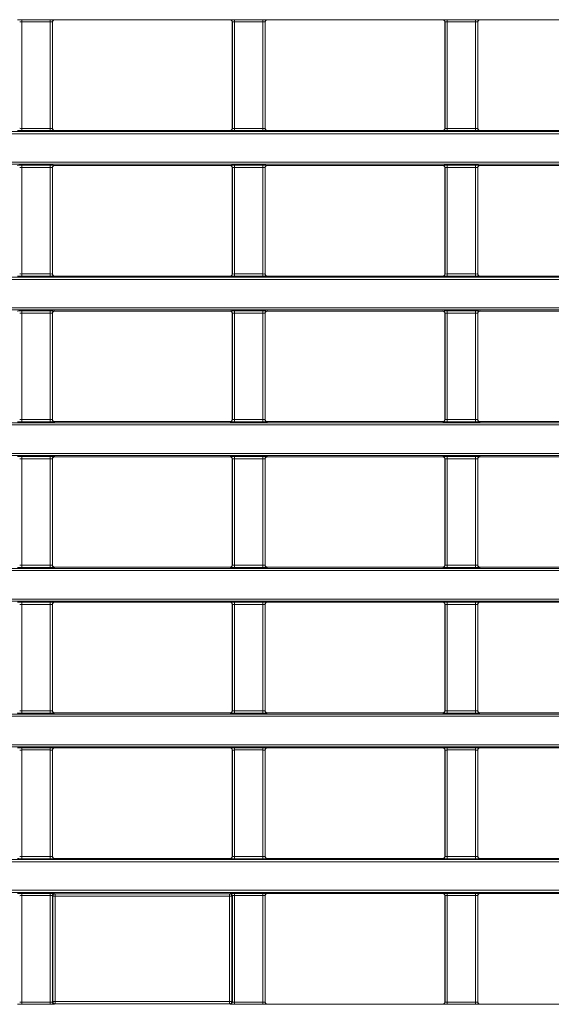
# Model space of a CAD drawing. Header units: millimetres. Extents: x 0 to 1118, y 0 to 864.
# Tile 60 of 235: x 591 to 604, y 193 to 216. Entities that reach past the tile are written whole.
import ezdxf

# ---------------------------------------------------------------- set-up
doc = ezdxf.new("R2010")
doc.units = ezdxf.units.MM

msp = doc.modelspace()

# ---------------------------------------------------------------- linework, layer by layer
at = {"color": 9, "linetype": 'Continuous', "lineweight": 0}
for p, q in [((591.434, 215.829), (592.085, 215.829)), ((591.434, 215.779), (591.434, 215.829)), ((592.085, 215.779), (591.434, 215.779)), ((591.434, 215.779), (591.434, 213.34)), ((592.085, 215.779), (592.085, 215.829)), ((592.085, 213.34), (592.085, 215.779)), ((592.135, 215.778), (592.135, 213.341)), ((592.137, 215.776), (592.135, 215.778)), ((592.185, 215.828), (592.187, 215.826)), ((596.207, 215.826), (596.209, 215.828)), ((596.259, 215.778), (596.257, 215.776)), ((596.259, 213.341), (596.259, 215.778)), ((596.309, 215.829), (596.96, 215.829)), ((596.309, 215.779), (596.309, 215.829)), ((596.96, 215.779), (596.309, 215.779)), ((596.309, 215.779), (596.309, 213.34)), ((596.96, 215.779), (596.96, 215.829)), ((596.96, 213.34), (596.96, 215.779)), ((597.01, 215.778), (597.01, 213.341)), ((597.012, 215.776), (597.01, 215.778)), ((597.06, 215.828), (597.062, 215.826)), ((601.082, 215.826), (601.084, 215.828)), ((601.134, 215.778), (601.132, 215.776)), ((601.134, 213.341), (601.134, 215.778)), ((601.184, 215.829), (601.835, 215.829)), ((601.184, 215.779), (601.184, 215.829)), ((601.835, 215.779), (601.184, 215.779)), ((601.184, 215.779), (601.184, 213.34)), ((601.835, 215.779), (601.835, 215.829)), ((601.835, 213.34), (601.835, 215.779)), ((601.885, 215.778), (601.885, 213.341)), ((601.887, 215.776), (601.885, 215.778)), ((601.935, 215.828), (601.937, 215.826)), ((548.759, 213.267), (688.385, 213.267)), ((688.385, 213.217), (548.759, 213.217)), ((591.434, 213.29), (591.434, 213.34)), ((591.434, 213.34), (592.085, 213.34)), ((592.085, 213.29), (591.434, 213.29)), ((592.085, 213.29), (592.085, 213.34)), ((592.135, 213.341), (592.137, 213.343)), ((592.187, 213.293), (592.185, 213.291)), ((596.209, 213.291), (596.207, 213.293)), ((596.257, 213.343), (596.259, 213.341)), ((596.309, 213.29), (596.309, 213.34)), ((596.309, 213.34), (596.96, 213.34)), ((596.96, 213.29), (596.309, 213.29)), ((596.96, 213.29), (596.96, 213.34)), ((597.01, 213.341), (597.012, 213.343)), ((597.062, 213.293), (597.06, 213.291)), ((601.084, 213.291), (601.082, 213.293)), ((601.132, 213.343), (601.134, 213.341)), ((601.184, 213.29), (601.184, 213.34)), ((601.184, 213.34), (601.835, 213.34)), ((601.835, 213.29), (601.184, 213.29)), ((601.835, 213.29), (601.835, 213.34)), ((601.885, 213.341), (601.887, 213.343)), ((601.937, 213.293), (601.935, 213.291)), ((548.759, 212.566), (688.385, 212.566)), ((688.385, 212.516), (548.759, 212.516)), ((591.434, 212.493), (592.085, 212.493)), ((591.434, 212.443), (591.434, 212.493)), ((592.085, 212.443), (592.085, 212.493)), ((592.185, 212.492), (592.187, 212.49)), ((596.207, 212.49), (596.209, 212.492)), ((596.309, 212.493), (596.96, 212.493)), ((596.309, 212.443), (596.309, 212.493)), ((596.96, 212.443), (596.96, 212.493)), ((597.06, 212.492), (597.062, 212.49)), ((601.082, 212.49), (601.084, 212.492)), ((601.184, 212.493), (601.835, 212.493)), ((601.184, 212.443), (601.184, 212.493)), ((601.835, 212.443), (601.835, 212.493)), ((601.935, 212.492), (601.937, 212.49)), ((592.085, 212.443), (591.434, 212.443)), ((591.434, 212.443), (591.434, 210.004)), ((592.085, 210.004), (592.085, 212.443)), ((592.135, 212.442), (592.135, 210.005)), ((592.137, 212.44), (592.135, 212.442)), ((596.259, 212.442), (596.257, 212.44)), ((596.259, 210.005), (596.259, 212.442)), ((596.96, 212.443), (596.309, 212.443)), ((596.309, 212.443), (596.309, 210.004)), ((596.96, 210.004), (596.96, 212.443)), ((597.01, 212.442), (597.01, 210.005)), ((597.012, 212.44), (597.01, 212.442)), ((601.134, 212.442), (601.132, 212.44)), ((601.134, 210.005), (601.134, 212.442)), ((601.835, 212.443), (601.184, 212.443)), ((601.184, 212.443), (601.184, 210.004)), ((601.835, 210.004), (601.835, 212.443)), ((601.885, 212.442), (601.885, 210.005)), ((601.887, 212.44), (601.885, 212.442)), ((591.434, 209.954), (591.434, 210.004)), ((591.434, 210.004), (592.085, 210.004)), ((592.085, 209.954), (592.085, 210.004)), ((592.135, 210.005), (592.137, 210.007)), ((596.257, 210.007), (596.259, 210.005)), ((596.309, 209.954), (596.309, 210.004)), ((596.309, 210.004), (596.96, 210.004)), ((596.96, 209.954), (596.96, 210.004)), ((597.01, 210.005), (597.012, 210.007)), ((601.132, 210.007), (601.134, 210.005)), ((601.184, 209.954), (601.184, 210.004)), ((601.184, 210.004), (601.835, 210.004)), ((601.835, 209.954), (601.835, 210.004)), ((601.885, 210.005), (601.887, 210.007)), ((548.759, 209.931), (688.385, 209.931)), ((688.385, 209.881), (548.759, 209.881)), ((592.085, 209.954), (591.434, 209.954)), ((592.187, 209.957), (592.185, 209.955)), ((596.209, 209.955), (596.207, 209.957)), ((596.96, 209.954), (596.309, 209.954)), ((597.062, 209.957), (597.06, 209.955)), ((601.084, 209.955), (601.082, 209.957)), ((601.835, 209.954), (601.184, 209.954)), ((601.937, 209.957), (601.935, 209.955)), ((548.759, 209.23), (688.385, 209.23)), ((688.385, 209.18), (548.759, 209.18)), ((591.434, 209.157), (592.085, 209.157)), ((591.434, 209.107), (591.434, 209.157)), ((592.085, 209.107), (591.434, 209.107)), ((591.434, 209.107), (591.434, 206.667)), ((592.085, 209.107), (592.085, 209.157)), ((592.085, 206.667), (592.085, 209.107)), ((592.135, 209.106), (592.135, 206.669)), ((592.137, 209.104), (592.135, 209.106)), ((592.185, 209.156), (592.187, 209.154)), ((596.207, 209.154), (596.209, 209.156)), ((596.259, 209.106), (596.257, 209.104)), ((596.259, 206.669), (596.259, 209.106)), ((596.309, 209.157), (596.96, 209.157)), ((596.309, 209.107), (596.309, 209.157)), ((596.96, 209.107), (596.309, 209.107)), ((596.309, 209.107), (596.309, 206.667)), ((596.96, 209.107), (596.96, 209.157)), ((596.96, 206.667), (596.96, 209.107)), ((597.01, 209.106), (597.01, 206.669)), ((597.012, 209.104), (597.01, 209.106)), ((597.06, 209.156), (597.062, 209.154)), ((601.082, 209.154), (601.084, 209.156)), ((601.134, 209.106), (601.132, 209.104)), ((601.134, 206.669), (601.134, 209.106)), ((601.184, 209.157), (601.835, 209.157)), ((601.184, 209.107), (601.184, 209.157)), ((601.835, 209.107), (601.184, 209.107)), ((601.184, 209.107), (601.184, 206.667)), ((601.835, 209.107), (601.835, 209.157)), ((601.835, 206.667), (601.835, 209.107)), ((601.885, 209.106), (601.885, 206.669)), ((601.887, 209.104), (601.885, 209.106)), ((601.935, 209.156), (601.937, 209.154)), ((591.434, 206.617), (591.434, 206.667)), ((591.434, 206.667), (592.085, 206.667)), ((592.085, 206.617), (592.085, 206.667)), ((592.135, 206.669), (592.137, 206.671)), ((592.187, 206.621), (592.185, 206.619)), ((596.209, 206.619), (596.207, 206.621)), ((596.257, 206.671), (596.259, 206.669)), ((596.309, 206.617), (596.309, 206.667)), ((596.309, 206.667), (596.96, 206.667)), ((596.96, 206.617), (596.96, 206.667)), ((597.01, 206.669), (597.012, 206.671)), ((597.062, 206.621), (597.06, 206.619)), ((601.084, 206.619), (601.082, 206.621)), ((601.132, 206.671), (601.134, 206.669)), ((601.184, 206.617), (601.184, 206.667)), ((601.184, 206.667), (601.835, 206.667)), ((601.835, 206.617), (601.835, 206.667)), ((601.885, 206.669), (601.887, 206.671)), ((601.937, 206.621), (601.935, 206.619)), ((548.759, 206.595), (688.385, 206.595)), ((688.385, 206.545), (548.759, 206.545)), ((592.085, 206.617), (591.434, 206.617)), ((596.96, 206.617), (596.309, 206.617)), ((601.835, 206.617), (601.184, 206.617)), ((548.759, 205.893), (688.385, 205.893)), ((688.385, 205.843), (548.759, 205.843)), ((591.434, 205.821), (592.085, 205.821)), ((591.434, 205.771), (591.434, 205.821)), ((592.085, 205.771), (591.434, 205.771)), ((591.434, 205.771), (591.434, 203.331)), ((592.085, 205.771), (592.085, 205.821)), ((592.085, 203.331), (592.085, 205.771)), ((592.135, 205.769), (592.135, 203.333)), ((592.137, 205.768), (592.135, 205.769)), ((592.185, 205.819), (592.187, 205.818)), ((596.207, 205.818), (596.209, 205.819)), ((596.259, 205.769), (596.257, 205.768)), ((596.259, 203.333), (596.259, 205.769)), ((596.309, 205.821), (596.96, 205.821)), ((596.309, 205.771), (596.309, 205.821)), ((596.96, 205.771), (596.309, 205.771)), ((596.309, 205.771), (596.309, 203.331)), ((596.96, 205.771), (596.96, 205.821)), ((596.96, 203.331), (596.96, 205.771)), ((597.01, 205.769), (597.01, 203.333)), ((597.012, 205.768), (597.01, 205.769)), ((597.06, 205.819), (597.062, 205.818)), ((601.082, 205.818), (601.084, 205.819)), ((601.134, 205.769), (601.132, 205.768)), ((601.134, 203.333), (601.134, 205.769)), ((601.184, 205.821), (601.835, 205.821)), ((601.184, 205.771), (601.184, 205.821)), ((601.835, 205.771), (601.184, 205.771)), ((601.184, 205.771), (601.184, 203.331)), ((601.835, 205.771), (601.835, 205.821)), ((601.835, 203.331), (601.835, 205.771)), ((601.885, 205.769), (601.885, 203.333)), ((601.887, 205.768), (601.885, 205.769)), ((601.935, 205.819), (601.937, 205.818)), ((548.759, 203.259), (688.385, 203.259)), ((591.434, 203.281), (591.434, 203.331)), ((591.434, 203.331), (592.085, 203.331)), ((592.085, 203.281), (591.434, 203.281)), ((592.085, 203.281), (592.085, 203.331)), ((592.135, 203.333), (592.137, 203.335)), ((592.187, 203.285), (592.185, 203.283)), ((596.209, 203.283), (596.207, 203.285)), ((596.257, 203.335), (596.259, 203.333)), ((596.309, 203.281), (596.309, 203.331)), ((596.309, 203.331), (596.96, 203.331)), ((596.96, 203.281), (596.309, 203.281)), ((596.96, 203.281), (596.96, 203.331)), ((597.01, 203.333), (597.012, 203.335)), ((597.062, 203.285), (597.06, 203.283)), ((601.084, 203.283), (601.082, 203.285)), ((601.132, 203.335), (601.134, 203.333)), ((601.184, 203.281), (601.184, 203.331)), ((601.184, 203.331), (601.835, 203.331)), ((601.835, 203.281), (601.184, 203.281)), ((601.835, 203.281), (601.835, 203.331)), ((601.885, 203.333), (601.887, 203.335)), ((601.937, 203.285), (601.935, 203.283)), ((688.385, 203.209), (548.759, 203.209)), ((548.759, 202.557), (688.385, 202.557)), ((688.385, 202.507), (548.759, 202.507)), ((591.434, 202.485), (592.085, 202.485)), ((591.434, 202.435), (591.434, 202.485)), ((592.085, 202.435), (591.434, 202.435)), ((591.434, 202.435), (591.434, 199.995)), ((592.085, 202.435), (592.085, 202.485)), ((592.085, 199.995), (592.085, 202.435)), ((592.135, 202.433), (592.135, 199.997)), ((592.137, 202.432), (592.135, 202.433)), ((592.185, 202.483), (592.187, 202.482)), ((596.207, 202.482), (596.209, 202.483)), ((596.259, 202.433), (596.257, 202.432)), ((596.259, 199.997), (596.259, 202.433)), ((596.309, 202.485), (596.96, 202.485)), ((596.309, 202.435), (596.309, 202.485)), ((596.96, 202.435), (596.309, 202.435)), ((596.309, 202.435), (596.309, 199.995)), ((596.96, 202.435), (596.96, 202.485)), ((596.96, 199.995), (596.96, 202.435)), ((597.01, 202.433), (597.01, 199.997)), ((597.012, 202.432), (597.01, 202.433)), ((597.06, 202.483), (597.062, 202.482)), ((601.082, 202.482), (601.084, 202.483)), ((601.134, 202.433), (601.132, 202.432)), ((601.134, 199.997), (601.134, 202.433)), ((601.184, 202.485), (601.835, 202.485)), ((601.184, 202.435), (601.184, 202.485)), ((601.835, 202.435), (601.184, 202.435)), ((601.184, 202.435), (601.184, 199.995)), ((601.835, 202.435), (601.835, 202.485)), ((601.835, 199.995), (601.835, 202.435)), ((601.885, 202.433), (601.885, 199.997)), ((601.887, 202.432), (601.885, 202.433)), ((601.935, 202.483), (601.937, 202.482)), ((548.759, 199.923), (688.385, 199.923)), ((688.385, 199.873), (548.759, 199.873)), ((591.434, 199.945), (591.434, 199.995)), ((591.434, 199.995), (592.085, 199.995)), ((592.085, 199.945), (591.434, 199.945)), ((592.085, 199.945), (592.085, 199.995)), ((592.135, 199.997), (592.137, 199.999)), ((592.187, 199.949), (592.185, 199.947)), ((596.209, 199.947), (596.207, 199.949)), ((596.257, 199.999), (596.259, 199.997)), ((596.309, 199.945), (596.309, 199.995)), ((596.309, 199.995), (596.96, 199.995)), ((596.96, 199.945), (596.309, 199.945)), ((596.96, 199.945), (596.96, 199.995)), ((597.01, 199.997), (597.012, 199.999)), ((597.062, 199.949), (597.06, 199.947)), ((601.084, 199.947), (601.082, 199.949)), ((601.132, 199.999), (601.134, 199.997)), ((601.184, 199.945), (601.184, 199.995)), ((601.184, 199.995), (601.835, 199.995)), ((601.835, 199.945), (601.184, 199.945)), ((601.835, 199.945), (601.835, 199.995)), ((601.885, 199.997), (601.887, 199.999)), ((601.937, 199.949), (601.935, 199.947)), ((548.759, 199.221), (688.385, 199.221)), ((688.385, 199.171), (548.759, 199.171)), ((591.434, 199.149), (592.085, 199.149)), ((591.434, 199.149), (591.434, 199.099)), ((592.085, 199.099), (591.434, 199.099)), ((591.434, 199.099), (591.434, 196.659)), ((592.085, 199.149), (592.085, 199.099)), ((592.085, 196.659), (592.085, 199.099)), ((592.135, 199.097), (592.135, 196.661)), ((592.137, 199.095), (592.135, 199.097)), ((592.185, 199.147), (592.187, 199.145)), ((596.207, 199.145), (596.209, 199.147)), ((596.259, 199.097), (596.257, 199.095)), ((596.259, 196.661), (596.259, 199.097)), ((596.309, 199.149), (596.96, 199.149)), ((596.309, 199.149), (596.309, 199.099)), ((596.96, 199.099), (596.309, 199.099)), ((596.309, 199.099), (596.309, 196.659)), ((596.96, 199.149), (596.96, 199.099)), ((596.96, 196.659), (596.96, 199.099)), ((597.01, 199.097), (597.01, 196.661)), ((597.012, 199.095), (597.01, 199.097)), ((597.06, 199.147), (597.062, 199.145)), ((601.082, 199.145), (601.084, 199.147)), ((601.134, 199.097), (601.132, 199.095)), ((601.134, 196.661), (601.134, 199.097)), ((601.184, 199.149), (601.835, 199.149)), ((601.184, 199.149), (601.184, 199.099)), ((601.835, 199.099), (601.184, 199.099)), ((601.184, 199.099), (601.184, 196.659)), ((601.835, 199.149), (601.835, 199.099)), ((601.835, 196.659), (601.835, 199.099)), ((601.885, 199.097), (601.885, 196.661)), ((601.887, 199.095), (601.885, 199.097)), ((601.935, 199.147), (601.937, 199.145)), ((548.759, 196.587), (688.385, 196.587)), ((688.385, 196.537), (548.759, 196.537)), ((591.434, 196.659), (591.434, 196.609)), ((591.434, 196.659), (592.085, 196.659)), ((592.085, 196.609), (591.434, 196.609)), ((592.085, 196.659), (592.085, 196.609)), ((592.135, 196.661), (592.137, 196.663)), ((592.187, 196.613), (592.185, 196.611)), ((596.209, 196.611), (596.207, 196.613)), ((596.257, 196.663), (596.259, 196.661)), ((596.309, 196.659), (596.309, 196.609)), ((596.309, 196.659), (596.96, 196.659)), ((596.96, 196.609), (596.309, 196.609)), ((596.96, 196.659), (596.96, 196.609)), ((597.01, 196.661), (597.012, 196.663)), ((597.062, 196.613), (597.06, 196.611)), ((601.084, 196.611), (601.082, 196.613)), ((601.132, 196.663), (601.134, 196.661)), ((601.184, 196.659), (601.184, 196.609)), ((601.184, 196.659), (601.835, 196.659)), ((601.835, 196.609), (601.184, 196.609)), ((601.835, 196.659), (601.835, 196.609)), ((601.885, 196.661), (601.887, 196.663)), ((601.937, 196.613), (601.935, 196.611)), ((548.759, 195.885), (688.385, 195.885)), ((688.385, 195.835), (548.759, 195.835)), ((591.434, 195.813), (592.085, 195.813)), ((591.434, 195.763), (591.434, 195.813)), ((592.085, 195.763), (592.085, 195.813)), ((592.185, 195.811), (592.197, 195.8)), ((592.197, 195.8), (596.197, 195.8)), ((592.197, 195.75), (592.197, 195.8)), ((596.197, 195.8), (596.209, 195.811)), ((596.197, 195.75), (596.197, 195.8)), ((596.309, 195.813), (596.96, 195.813)), ((596.309, 195.763), (596.309, 195.813)), ((596.96, 195.763), (596.96, 195.813)), ((597.06, 195.811), (597.062, 195.809)), ((601.082, 195.809), (601.084, 195.811)), ((601.184, 195.813), (601.835, 195.813)), ((601.184, 195.763), (601.184, 195.813)), ((601.835, 195.763), (601.835, 195.813)), ((601.935, 195.811), (601.937, 195.809)), ((592.085, 195.763), (591.434, 195.763)), ((591.434, 195.763), (591.434, 193.323)), ((592.085, 193.323), (592.085, 195.763)), ((592.135, 195.761), (592.135, 193.325)), ((592.147, 195.75), (592.135, 195.761)), ((592.147, 193.336), (592.147, 195.75)), ((592.147, 195.75), (592.197, 195.75)), ((596.197, 195.75), (592.197, 195.75)), ((592.197, 195.75), (592.197, 193.336)), ((596.197, 195.75), (596.247, 195.75)), ((596.197, 193.336), (596.197, 195.75)), ((596.259, 195.761), (596.247, 195.75)), ((596.247, 195.75), (596.247, 193.336)), ((596.259, 193.325), (596.259, 195.761)), ((596.96, 195.763), (596.309, 195.763)), ((596.309, 195.763), (596.309, 193.323)), ((596.96, 193.323), (596.96, 195.763)), ((597.01, 195.761), (597.01, 193.325)), ((597.012, 195.759), (597.01, 195.761)), ((601.134, 195.761), (601.132, 195.759)), ((601.134, 193.325), (601.134, 195.761)), ((601.835, 195.763), (601.184, 195.763)), ((601.184, 195.763), (601.184, 193.323)), ((601.835, 193.323), (601.835, 195.763)), ((601.885, 195.761), (601.885, 193.325)), ((601.887, 195.759), (601.885, 195.761)), ((591.434, 193.273), (591.434, 193.323)), ((591.434, 193.323), (592.085, 193.323)), ((592.085, 193.273), (592.085, 193.323)), ((592.135, 193.325), (592.147, 193.336)), ((592.147, 193.336), (592.197, 193.336)), ((592.197, 193.286), (592.197, 193.336)), ((592.197, 193.336), (596.197, 193.336)), ((596.197, 193.336), (596.247, 193.336)), ((596.197, 193.286), (596.197, 193.336)), ((596.247, 193.336), (596.259, 193.325)), ((596.309, 193.273), (596.309, 193.323)), ((596.309, 193.323), (596.96, 193.323)), ((596.96, 193.273), (596.96, 193.323)), ((597.01, 193.325), (597.012, 193.326)), ((601.132, 193.326), (601.134, 193.325)), ((601.184, 193.273), (601.184, 193.323)), ((601.184, 193.323), (601.835, 193.323)), ((601.835, 193.273), (601.835, 193.323)), ((601.885, 193.325), (601.887, 193.326)), ((592.085, 193.273), (591.434, 193.273)), ((592.197, 193.286), (592.185, 193.275)), ((596.197, 193.286), (592.197, 193.286)), ((596.209, 193.275), (596.197, 193.286)), ((596.96, 193.273), (596.309, 193.273)), ((597.062, 193.276), (597.06, 193.275)), ((601.084, 193.275), (601.082, 193.276)), ((601.835, 193.273), (601.184, 193.273)), ((601.937, 193.276), (601.935, 193.275))]:
    msp.add_line(p, q, dxfattribs=at)
at = {"color": 7, "linetype": 'Continuous', "lineweight": 15}
for p, q in [((592.137, 213.343), (592.137, 215.776)), ((592.187, 215.826), (596.207, 215.826)), ((596.257, 215.776), (596.257, 213.343)), ((597.012, 213.343), (597.012, 215.776)), ((597.062, 215.826), (601.082, 215.826)), ((601.132, 215.776), (601.132, 213.343)), ((601.887, 213.343), (601.887, 215.776)), ((601.937, 215.826), (605.957, 215.826)), ((592.187, 213.293), (596.207, 213.293)), ((597.062, 213.293), (601.082, 213.293)), ((601.937, 213.293), (605.957, 213.293)), ((592.187, 212.49), (596.207, 212.49)), ((597.062, 212.49), (601.082, 212.49)), ((601.937, 212.49), (605.957, 212.49)), ((592.137, 210.007), (592.137, 212.44)), ((596.257, 212.44), (596.257, 210.007)), ((597.012, 210.007), (597.012, 212.44)), ((601.132, 212.44), (601.132, 210.007)), ((601.887, 210.007), (601.887, 212.44)), ((592.187, 209.957), (596.207, 209.957)), ((597.062, 209.957), (601.082, 209.957)), ((601.937, 209.957), (605.957, 209.957)), ((592.137, 206.671), (592.137, 209.104)), ((592.187, 209.154), (596.207, 209.154)), ((596.257, 209.104), (596.257, 206.671)), ((597.012, 206.671), (597.012, 209.104)), ((597.062, 209.154), (601.082, 209.154)), ((601.132, 209.104), (601.132, 206.671)), ((601.887, 206.671), (601.887, 209.104)), ((601.937, 209.154), (605.957, 209.154)), ((592.187, 206.621), (596.207, 206.621)), ((597.062, 206.621), (601.082, 206.621)), ((601.937, 206.621), (605.957, 206.621)), ((592.137, 203.335), (592.137, 205.768)), ((592.187, 205.818), (596.207, 205.818)), ((596.257, 205.768), (596.257, 203.335)), ((597.012, 203.335), (597.012, 205.768)), ((597.062, 205.818), (601.082, 205.818)), ((601.132, 205.768), (601.132, 203.335)), ((601.887, 203.335), (601.887, 205.768)), ((601.937, 205.818), (605.957, 205.818)), ((592.187, 203.285), (596.207, 203.285)), ((597.062, 203.285), (601.082, 203.285)), ((601.937, 203.285), (605.957, 203.285)), ((592.137, 199.999), (592.137, 202.432)), ((592.187, 202.482), (596.207, 202.482)), ((596.257, 202.432), (596.257, 199.999)), ((597.012, 199.999), (597.012, 202.432)), ((597.062, 202.482), (601.082, 202.482)), ((601.132, 202.432), (601.132, 199.999)), ((601.887, 199.999), (601.887, 202.432)), ((601.937, 202.482), (605.957, 202.482)), ((592.187, 199.949), (596.207, 199.949)), ((597.062, 199.949), (601.082, 199.949)), ((601.937, 199.949), (605.957, 199.949)), ((592.137, 196.663), (592.137, 199.095)), ((592.187, 199.145), (596.207, 199.145)), ((596.257, 199.095), (596.257, 196.663)), ((597.012, 196.663), (597.012, 199.095)), ((597.062, 199.145), (601.082, 199.145)), ((601.132, 199.095), (601.132, 196.663)), ((601.887, 196.663), (601.887, 199.095)), ((601.937, 199.145), (605.957, 199.145)), ((592.187, 196.613), (596.207, 196.613)), ((597.062, 196.613), (601.082, 196.613)), ((601.937, 196.613), (605.957, 196.613)), ((597.062, 195.809), (601.082, 195.809)), ((601.937, 195.809), (605.957, 195.809)), ((597.012, 193.326), (597.012, 195.759)), ((601.132, 195.759), (601.132, 193.326)), ((601.887, 193.326), (601.887, 195.759)), ((597.062, 193.276), (601.082, 193.276)), ((601.937, 193.276), (605.957, 193.276))]:
    msp.add_line(p, q, dxfattribs=at)
at = {"color": 9, "linetype": 'Continuous', "lineweight": 0}
for centre, start, end in [((592.185, 215.778), 90.0204, 179.9796), ((596.209, 215.778), 0.0204, 89.9796), ((597.06, 215.778), 90.0204, 179.9796), ((601.084, 215.778), 0.0204, 89.9796), ((601.935, 215.778), 90.0204, 179.9796), ((592.185, 213.341), 180.0204, 269.9796), ((596.209, 213.341), 270.0204, 359.9796), ((597.06, 213.341), 180.0204, 269.9796), ((601.084, 213.341), 270.0204, 359.9796), ((601.935, 213.341), 180.0204, 269.9796), ((592.185, 212.442), 90.0204, 179.9796), ((596.209, 212.442), 0.0204, 89.9796), ((597.06, 212.442), 90.0204, 179.9796), ((601.084, 212.442), 0.0204, 89.9796), ((601.935, 212.442), 90.0204, 179.9796), ((592.185, 210.005), 180.0204, 269.9796), ((596.209, 210.005), 270.0204, 359.9796), ((597.06, 210.005), 180.0204, 269.9796), ((601.084, 210.005), 270.0204, 359.9796), ((601.935, 210.005), 180.0204, 269.9796), ((592.185, 209.106), 90.0204, 179.9796), ((596.209, 209.106), 0.0204, 89.9796), ((597.06, 209.106), 90.0204, 179.9796), ((601.084, 209.106), 0.0204, 89.9796), ((601.935, 209.106), 90.0204, 179.9796), ((592.185, 206.669), 180.0204, 269.9796), ((596.209, 206.669), 270.0204, 359.9796), ((597.06, 206.669), 180.0204, 269.9796), ((601.084, 206.669), 270.0204, 359.9796), ((601.935, 206.669), 180.0204, 269.9796), ((592.185, 205.769), 90.0204, 179.9796), ((596.209, 205.769), 0.0204, 89.9796), ((597.06, 205.769), 90.0204, 179.9796), ((601.084, 205.769), 0.0204, 89.9796), ((601.935, 205.769), 90.0204, 179.9796), ((592.185, 203.333), 180.0204, 269.9796), ((596.209, 203.333), 270.0204, 359.9796), ((597.06, 203.333), 180.0204, 269.9796), ((601.084, 203.333), 270.0204, 359.9796), ((601.935, 203.333), 180.0204, 269.9796), ((592.185, 202.433), 90.0204, 179.9796), ((596.209, 202.433), 0.0204, 89.9796), ((597.06, 202.433), 90.0204, 179.9796), ((601.084, 202.433), 0.0204, 89.9796), ((601.935, 202.433), 90.0204, 179.9796), ((592.185, 199.997), 180.0204, 269.9796), ((596.209, 199.997), 270.0204, 359.9796), ((597.06, 199.997), 180.0204, 269.9796), ((601.084, 199.997), 270.0204, 359.9796), ((601.935, 199.997), 180.0204, 269.9796), ((592.185, 199.097), 90.0204, 179.9796), ((596.209, 199.097), 0.0204, 89.9796), ((597.06, 199.097), 90.0204, 179.9796), ((601.084, 199.097), 0.0204, 89.9796), ((601.935, 199.097), 90.0204, 179.9796), ((592.185, 196.661), 180.0204, 269.9796), ((596.209, 196.661), 270.0204, 359.9796), ((597.06, 196.661), 180.0204, 269.9796), ((601.084, 196.661), 270.0204, 359.9796), ((601.935, 196.661), 180.0204, 269.9796), ((592.185, 195.761), 90.0204, 179.9796), ((592.197, 195.75), 90.0204, 179.9796), ((596.197, 195.75), 0.0204, 89.9796), ((596.209, 195.761), 0.0204, 89.9796), ((597.06, 195.761), 90.0204, 179.9796), ((601.084, 195.761), 0.0204, 89.9796), ((601.935, 195.761), 90.0204, 179.9796), ((592.185, 193.325), 180.0204, 269.9796), ((592.197, 193.336), 180.0204, 269.9796), ((596.197, 193.336), 270.0204, 359.9796), ((596.209, 193.325), 270.0204, 359.9796), ((597.06, 193.325), 180.0204, 269.9796), ((601.084, 193.325), 270.0204, 359.9796), ((601.935, 193.325), 180.0204, 269.9796)]:
    msp.add_arc(centre, 0.05, start, end, dxfattribs=at)
for centre, major_axis, ratio, start_param, end_param in [((591.434, 215.828), (0.1, 0), 0.017455, 1.570796, 3.124139), ((591.434, 215.778), (0.05, 0), 0.03491, 1.570796, 3.124139), ((592.085, 215.828), (0.1, 0), 0.017455, 0.017453, 1.570796), ((592.085, 215.778), (0.05, 0), 0.03491, 0.017453, 1.570796), ((596.309, 215.828), (0.1, 0), 0.017455, 1.570796, 3.124139), ((596.309, 215.778), (0.05, 0), 0.03491, 1.570796, 3.124139), ((596.96, 215.828), (0.1, 0), 0.017455, 0.017453, 1.570796), ((596.96, 215.778), (0.05, 0), 0.03491, 0.017453, 1.570796), ((601.184, 215.828), (0.1, 0), 0.017455, 1.570796, 3.124139), ((601.184, 215.778), (0.05, 0), 0.03491, 1.570796, 3.124139), ((601.835, 215.828), (0.1, 0), 0.017455, 0.017453, 1.570796), ((601.835, 215.778), (0.05, 0), 0.03491, 0.017453, 1.570796), ((591.434, 213.291), (0.1, 0), 0.017455, 3.159046, 4.712389), ((591.434, 213.341), (0.05, 0), 0.03491, 3.159046, 4.712389), ((592.085, 213.341), (0.05, 0), 0.03491, 4.712389, 6.265732), ((592.085, 213.291), (0.1, 0), 0.017455, 4.712389, 6.265732), ((596.309, 213.291), (0.1, 0), 0.017455, 3.159046, 4.712389), ((596.309, 213.341), (0.05, 0), 0.03491, 3.159046, 4.712389), ((596.96, 213.341), (0.05, 0), 0.03491, 4.712389, 6.265732), ((596.96, 213.291), (0.1, 0), 0.017455, 4.712389, 6.265732), ((601.184, 213.291), (0.1, 0), 0.017455, 3.159046, 4.712389), ((601.184, 213.341), (0.05, 0), 0.03491, 3.159046, 4.712389), ((601.835, 213.341), (0.05, 0), 0.03491, 4.712389, 6.265732), ((601.835, 213.291), (0.1, 0), 0.017455, 4.712389, 6.265732), ((591.434, 212.492), (0.1, 0), 0.017455, 1.570796, 3.124139), ((592.085, 212.492), (0.1, 0), 0.017455, 0.017453, 1.570796), ((596.309, 212.492), (0.1, 0), 0.017455, 1.570796, 3.124139), ((596.96, 212.492), (0.1, 0), 0.017455, 0.017453, 1.570796), ((601.184, 212.492), (0.1, 0), 0.017455, 1.570796, 3.124139), ((601.835, 212.492), (0.1, 0), 0.017455, 0.017453, 1.570796), ((591.434, 212.442), (0.05, 0), 0.03491, 1.570796, 3.124139), ((592.085, 212.442), (0.05, 0), 0.03491, 0.017453, 1.570796), ((596.309, 212.442), (0.05, 0), 0.03491, 1.570796, 3.124139), ((596.96, 212.442), (0.05, 0), 0.03491, 0.017453, 1.570796), ((601.184, 212.442), (0.05, 0), 0.03491, 1.570796, 3.124139), ((601.835, 212.442), (0.05, 0), 0.03491, 0.017453, 1.570796), ((591.434, 210.005), (0.05, 0), 0.03491, 3.159046, 4.712389), ((592.085, 210.005), (0.05, 0), 0.03491, 4.712389, 6.265732), ((596.309, 210.005), (0.05, 0), 0.03491, 3.159046, 4.712389), ((596.96, 210.005), (0.05, 0), 0.03491, 4.712389, 6.265732), ((601.184, 210.005), (0.05, 0), 0.03491, 3.159046, 4.712389), ((601.835, 210.005), (0.05, 0), 0.03491, 4.712389, 6.265732), ((591.434, 209.955), (0.1, 0), 0.017455, 3.159046, 4.712389), ((592.085, 209.955), (0.1, 0), 0.017455, 4.712389, 6.265732), ((596.309, 209.955), (0.1, 0), 0.017455, 3.159046, 4.712389), ((596.96, 209.955), (0.1, 0), 0.017455, 4.712389, 6.265732), ((601.184, 209.955), (0.1, 0), 0.017455, 3.159046, 4.712389), ((601.835, 209.955), (0.1, 0), 0.017455, 4.712389, 6.265732), ((591.434, 209.155), (0.1, 0), 0.017455, 1.570796, 3.124139), ((591.434, 209.105), (0.05, 0), 0.03491, 1.570796, 3.124139), ((592.085, 209.155), (0.1, 0), 0.017455, 0.017453, 1.570796), ((592.085, 209.105), (0.05, 0), 0.03491, 0.017453, 1.570796), ((596.309, 209.155), (0.1, 0), 0.017455, 1.570796, 3.124139), ((596.309, 209.105), (0.05, 0), 0.03491, 1.570796, 3.124139), ((596.96, 209.155), (0.1, 0), 0.017455, 0.017453, 1.570796), ((596.96, 209.105), (0.05, 0), 0.03491, 0.017453, 1.570796), ((601.184, 209.155), (0.1, 0), 0.017455, 1.570796, 3.124139), ((601.184, 209.105), (0.05, 0), 0.03491, 1.570796, 3.124139), ((601.835, 209.155), (0.1, 0), 0.017455, 0.017453, 1.570796), ((601.835, 209.105), (0.05, 0), 0.03491, 0.017453, 1.570796), ((591.434, 206.619), (0.1, 0), 0.017455, 3.159046, 4.712389), ((591.434, 206.669), (0.05, 0), 0.03491, 3.159046, 4.712389), ((592.085, 206.669), (0.05, 0), 0.03491, 4.712389, 6.265732), ((592.085, 206.619), (0.1, 0), 0.017455, 4.712389, 6.265732), ((596.309, 206.619), (0.1, 0), 0.017455, 3.159046, 4.712389), ((596.309, 206.669), (0.05, 0), 0.03491, 3.159046, 4.712389), ((596.96, 206.669), (0.05, 0), 0.03491, 4.712389, 6.265732), ((596.96, 206.619), (0.1, 0), 0.017455, 4.712389, 6.265732), ((601.184, 206.619), (0.1, 0), 0.017455, 3.159046, 4.712389), ((601.184, 206.669), (0.05, 0), 0.03491, 3.159046, 4.712389), ((601.835, 206.669), (0.05, 0), 0.03491, 4.712389, 6.265732), ((601.835, 206.619), (0.1, 0), 0.017455, 4.712389, 6.265732), ((591.434, 205.819), (0.1, 0), 0.017455, 1.570796, 3.124139), ((591.434, 205.769), (0.05, 0), 0.03491, 1.570796, 3.124139), ((592.085, 205.819), (0.1, 0), 0.017455, 0.017453, 1.570796), ((592.085, 205.769), (0.05, 0), 0.03491, 0.017453, 1.570796), ((596.309, 205.819), (0.1, 0), 0.017455, 1.570796, 3.124139), ((596.309, 205.769), (0.05, 0), 0.03491, 1.570796, 3.124139), ((596.96, 205.819), (0.1, 0), 0.017455, 0.017453, 1.570796), ((596.96, 205.769), (0.05, 0), 0.03491, 0.017453, 1.570796), ((601.184, 205.819), (0.1, 0), 0.017455, 1.570796, 3.124139), ((601.184, 205.769), (0.05, 0), 0.03491, 1.570796, 3.124139), ((601.835, 205.819), (0.1, 0), 0.017455, 0.017453, 1.570796), ((601.835, 205.769), (0.05, 0), 0.03491, 0.017453, 1.570796), ((591.434, 203.283), (0.1, 0), 0.017455, 3.159046, 4.712389), ((591.434, 203.333), (0.05, 0), 0.03491, 3.159046, 4.712389), ((592.085, 203.333), (0.05, 0), 0.03491, 4.712389, 6.265732), ((592.085, 203.283), (0.1, 0), 0.017455, 4.712389, 6.265732), ((596.309, 203.283), (0.1, 0), 0.017455, 3.159046, 4.712389), ((596.309, 203.333), (0.05, 0), 0.03491, 3.159046, 4.712389), ((596.96, 203.333), (0.05, 0), 0.03491, 4.712389, 6.265732), ((596.96, 203.283), (0.1, 0), 0.017455, 4.712389, 6.265732), ((601.184, 203.283), (0.1, 0), 0.017455, 3.159046, 4.712389), ((601.184, 203.333), (0.05, 0), 0.03491, 3.159046, 4.712389), ((601.835, 203.333), (0.05, 0), 0.03491, 4.712389, 6.265732), ((601.835, 203.283), (0.1, 0), 0.017455, 4.712389, 6.265732), ((591.434, 202.483), (0.1, 0), 0.017455, 1.570796, 3.124139), ((591.434, 202.433), (0.05, 0), 0.03491, 1.570796, 3.124139), ((592.085, 202.483), (0.1, 0), 0.017455, 0.017453, 1.570796), ((592.085, 202.433), (0.05, 0), 0.03491, 0.017453, 1.570796), ((596.309, 202.483), (0.1, 0), 0.017455, 1.570796, 3.124139), ((596.309, 202.433), (0.05, 0), 0.03491, 1.570796, 3.124139), ((596.96, 202.483), (0.1, 0), 0.017455, 0.017453, 1.570796), ((596.96, 202.433), (0.05, 0), 0.03491, 0.017453, 1.570796), ((601.184, 202.483), (0.1, 0), 0.017455, 1.570796, 3.124139), ((601.184, 202.433), (0.05, 0), 0.03491, 1.570796, 3.124139), ((601.835, 202.483), (0.1, 0), 0.017455, 0.017453, 1.570796), ((601.835, 202.433), (0.05, 0), 0.03491, 0.017453, 1.570796), ((591.434, 199.947), (0.1, 0), 0.017455, 3.159046, 4.712389), ((591.434, 199.997), (0.05, 0), 0.03491, 3.159046, 4.712389), ((592.085, 199.997), (0.05, 0), 0.03491, 4.712389, 6.265732), ((592.085, 199.947), (0.1, 0), 0.017455, 4.712389, 6.265732), ((596.309, 199.947), (0.1, 0), 0.017455, 3.159046, 4.712389), ((596.309, 199.997), (0.05, 0), 0.03491, 3.159046, 4.712389), ((596.96, 199.997), (0.05, 0), 0.03491, 4.712389, 6.265732), ((596.96, 199.947), (0.1, 0), 0.017455, 4.712389, 6.265732), ((601.184, 199.947), (0.1, 0), 0.017455, 3.159046, 4.712389), ((601.184, 199.997), (0.05, 0), 0.03491, 3.159046, 4.712389), ((601.835, 199.997), (0.05, 0), 0.03491, 4.712389, 6.265732), ((601.835, 199.947), (0.1, 0), 0.017455, 4.712389, 6.265732), ((591.434, 199.147), (0.1, 0), 0.017455, 1.570796, 3.124139), ((591.434, 199.097), (0.05, 0), 0.03491, 1.570796, 3.124139), ((592.085, 199.147), (0.1, 0), 0.017455, 0.017453, 1.570796), ((592.085, 199.097), (0.05, 0), 0.03491, 0.017453, 1.570796), ((596.309, 199.147), (0.1, 0), 0.017455, 1.570796, 3.124139), ((596.309, 199.097), (0.05, 0), 0.03491, 1.570796, 3.124139), ((596.96, 199.147), (0.1, 0), 0.017455, 0.017453, 1.570796), ((596.96, 199.097), (0.05, 0), 0.03491, 0.017453, 1.570796), ((601.184, 199.147), (0.1, 0), 0.017455, 1.570796, 3.124139), ((601.184, 199.097), (0.05, 0), 0.03491, 1.570796, 3.124139), ((601.835, 199.147), (0.1, 0), 0.017455, 0.017453, 1.570796), ((601.835, 199.097), (0.05, 0), 0.03491, 0.017453, 1.570796), ((591.434, 196.611), (0.1, 0), 0.017455, 3.159046, 4.712389), ((591.434, 196.661), (0.05, 0), 0.03491, 3.159046, 4.712389), ((592.085, 196.661), (0.05, 0), 0.03491, 4.712389, 6.265732), ((592.085, 196.611), (0.1, 0), 0.017455, 4.712389, 6.265732), ((596.309, 196.611), (0.1, 0), 0.017455, 3.159046, 4.712389), ((596.309, 196.661), (0.05, 0), 0.03491, 3.159046, 4.712389), ((596.96, 196.661), (0.05, 0), 0.03491, 4.712389, 6.265732), ((596.96, 196.611), (0.1, 0), 0.017455, 4.712389, 6.265732), ((601.184, 196.611), (0.1, 0), 0.017455, 3.159046, 4.712389), ((601.184, 196.661), (0.05, 0), 0.03491, 3.159046, 4.712389), ((601.835, 196.661), (0.05, 0), 0.03491, 4.712389, 6.265732), ((601.835, 196.611), (0.1, 0), 0.017455, 4.712389, 6.265732), ((591.434, 195.811), (0.1, 0), 0.017455, 1.570796, 3.124139), ((592.085, 195.811), (0.1, 0), 0.017455, 0.017453, 1.570796), ((596.309, 195.811), (0.1, 0), 0.017455, 1.570796, 3.124139), ((596.96, 195.811), (0.1, 0), 0.017455, 0.017453, 1.570796), ((601.184, 195.811), (0.1, 0), 0.017455, 1.570796, 3.124139), ((601.835, 195.811), (0.1, 0), 0.017455, 0.017453, 1.570796), ((591.434, 195.761), (0.05, 0), 0.03491, 1.570796, 3.124139), ((592.085, 195.761), (0.05, 0), 0.03491, 0.017453, 1.570796), ((596.309, 195.761), (0.05, 0), 0.03491, 1.570796, 3.124139), ((596.96, 195.761), (0.05, 0), 0.03491, 0.017453, 1.570796), ((601.184, 195.761), (0.05, 0), 0.03491, 1.570796, 3.124139), ((601.835, 195.761), (0.05, 0), 0.03491, 0.017453, 1.570796), ((591.434, 193.325), (0.05, 0), 0.03491, 3.159046, 4.712389), ((592.085, 193.325), (0.05, 0), 0.03491, 4.712389, 6.265732), ((596.309, 193.325), (0.05, 0), 0.03491, 3.159046, 4.712389), ((596.96, 193.325), (0.05, 0), 0.03491, 4.712389, 6.265732), ((601.184, 193.325), (0.05, 0), 0.03491, 3.159046, 4.712389), ((601.835, 193.325), (0.05, 0), 0.03491, 4.712389, 6.265732), ((591.434, 193.275), (0.1, 0), 0.017455, 3.159046, 4.712389), ((592.085, 193.275), (0.1, 0), 0.017455, 4.712389, 6.265732), ((596.309, 193.275), (0.1, 0), 0.017455, 3.159046, 4.712389), ((596.96, 193.275), (0.1, 0), 0.017455, 4.712389, 6.265732), ((601.184, 193.275), (0.1, 0), 0.017455, 3.159046, 4.712389), ((601.835, 193.275), (0.1, 0), 0.017455, 4.712389, 6.265732)]:
    msp.add_ellipse(centre, major_axis=major_axis, ratio=ratio, start_param=start_param, end_param=end_param, dxfattribs=at)
at = {"color": 7, "linetype": 'Continuous', "lineweight": 15}
for centre, major_axis, start_param, end_param in [((592.187, 215.776), (0.0354, -0.0354), 2.356347, 3.926839), ((596.207, 215.776), (0.0354, 0.0354), 5.497939, 7.068431), ((597.062, 215.776), (0.0354, -0.0354), 2.356347, 3.926839), ((601.082, 215.776), (0.0354, 0.0354), 5.497939, 7.068431), ((601.937, 215.776), (0.0354, -0.0354), 2.356347, 3.926839), ((592.187, 213.343), (0.0354, 0.0354), 2.356347, 3.926839), ((596.207, 213.343), (0.0354, -0.0354), 5.497939, 7.068431), ((597.062, 213.343), (0.0354, 0.0354), 2.356347, 3.926839), ((601.082, 213.343), (0.0354, -0.0354), 5.497939, 7.068431), ((601.937, 213.343), (0.0354, 0.0354), 2.356347, 3.926839), ((592.187, 212.44), (0.0354, -0.0354), 2.356347, 3.926839), ((596.207, 212.44), (0.0354, 0.0354), 5.497939, 7.068431), ((597.062, 212.44), (0.0354, -0.0354), 2.356347, 3.926839), ((601.082, 212.44), (0.0354, 0.0354), 5.497939, 7.068431), ((601.937, 212.44), (0.0354, -0.0354), 2.356347, 3.926839), ((592.187, 210.007), (0.0354, 0.0354), 2.356347, 3.926839), ((596.207, 210.007), (0.0354, -0.0354), 5.497939, 7.068431), ((597.062, 210.007), (0.0354, 0.0354), 2.356347, 3.926839), ((601.082, 210.007), (0.0354, -0.0354), 5.497939, 7.068431), ((601.937, 210.007), (0.0354, 0.0354), 2.356347, 3.926839), ((592.187, 209.104), (0.0354, -0.0354), 2.356347, 3.926839), ((596.207, 209.104), (0.0354, 0.0354), 5.497939, 7.068431), ((597.062, 209.104), (0.0354, -0.0354), 2.356347, 3.926839), ((601.082, 209.104), (0.0354, 0.0354), 5.497939, 7.068431), ((601.937, 209.104), (0.0354, -0.0354), 2.356347, 3.926839), ((592.187, 206.671), (0.0354, 0.0354), 2.356347, 3.926839), ((596.207, 206.671), (0.0354, -0.0354), 5.497939, 7.068431), ((597.062, 206.671), (0.0354, 0.0354), 2.356347, 3.926839), ((601.082, 206.671), (0.0354, -0.0354), 5.497939, 7.068431), ((601.937, 206.671), (0.0354, 0.0354), 2.356347, 3.926839), ((592.187, 205.768), (0.0354, -0.0354), 2.356347, 3.926839), ((596.207, 205.768), (0.0354, 0.0354), 5.497939, 7.068431), ((597.062, 205.768), (0.0354, -0.0354), 2.356347, 3.926839), ((601.082, 205.768), (0.0354, 0.0354), 5.497939, 7.068431), ((601.937, 205.768), (0.0354, -0.0354), 2.356347, 3.926839), ((592.187, 203.335), (0.0354, 0.0354), 2.356347, 3.926839), ((596.207, 203.335), (0.0354, -0.0354), 5.497939, 7.068431), ((597.062, 203.335), (0.0354, 0.0354), 2.356347, 3.926839), ((601.082, 203.335), (0.0354, -0.0354), 5.497939, 7.068431), ((601.937, 203.335), (0.0354, 0.0354), 2.356347, 3.926839), ((592.187, 202.432), (0.0354, -0.0354), 2.356347, 3.926839), ((596.207, 202.432), (0.0354, 0.0354), 5.497939, 7.068431), ((597.062, 202.432), (0.0354, -0.0354), 2.356347, 3.926839), ((601.082, 202.432), (0.0354, 0.0354), 5.497939, 7.068431), ((601.937, 202.432), (0.0354, -0.0354), 2.356347, 3.926839), ((592.187, 199.999), (0.0354, 0.0354), 2.356347, 3.926839), ((596.207, 199.999), (0.0354, -0.0354), 5.497939, 7.068431), ((597.062, 199.999), (0.0354, 0.0354), 2.356347, 3.926839), ((601.082, 199.999), (0.0354, -0.0354), 5.497939, 7.068431), ((601.937, 199.999), (0.0354, 0.0354), 2.356347, 3.926839), ((592.187, 199.095), (0.0354, -0.0354), 2.356347, 3.926839), ((596.207, 199.095), (0.0354, 0.0354), 5.497939, 7.068431), ((597.062, 199.095), (0.0354, -0.0354), 2.356347, 3.926839), ((601.082, 199.095), (0.0354, 0.0354), 5.497939, 7.068431), ((601.937, 199.095), (0.0354, -0.0354), 2.356347, 3.926839), ((592.187, 196.663), (0.0354, 0.0354), 2.356347, 3.926839), ((596.207, 196.663), (0.0354, -0.0354), 5.497939, 7.068431), ((597.062, 196.663), (0.0354, 0.0354), 2.356347, 3.926839), ((601.082, 196.663), (0.0354, -0.0354), 5.497939, 7.068431), ((601.937, 196.663), (0.0354, 0.0354), 2.356347, 3.926839), ((597.062, 195.759), (0.0354, -0.0354), 2.356347, 3.926839), ((601.082, 195.759), (0.0354, 0.0354), 5.497939, 7.068431), ((601.937, 195.759), (0.0354, -0.0354), 2.356347, 3.926839), ((597.062, 193.326), (0.0354, 0.0354), 2.356347, 3.926839), ((601.082, 193.326), (0.0354, -0.0354), 5.497939, 7.068431), ((601.937, 193.326), (0.0354, 0.0354), 2.356347, 3.926839)]:
    msp.add_ellipse(centre, major_axis=major_axis, ratio=0.999695, start_param=start_param, end_param=end_param, dxfattribs=at)

doc.saveas('drawing.dxf')
